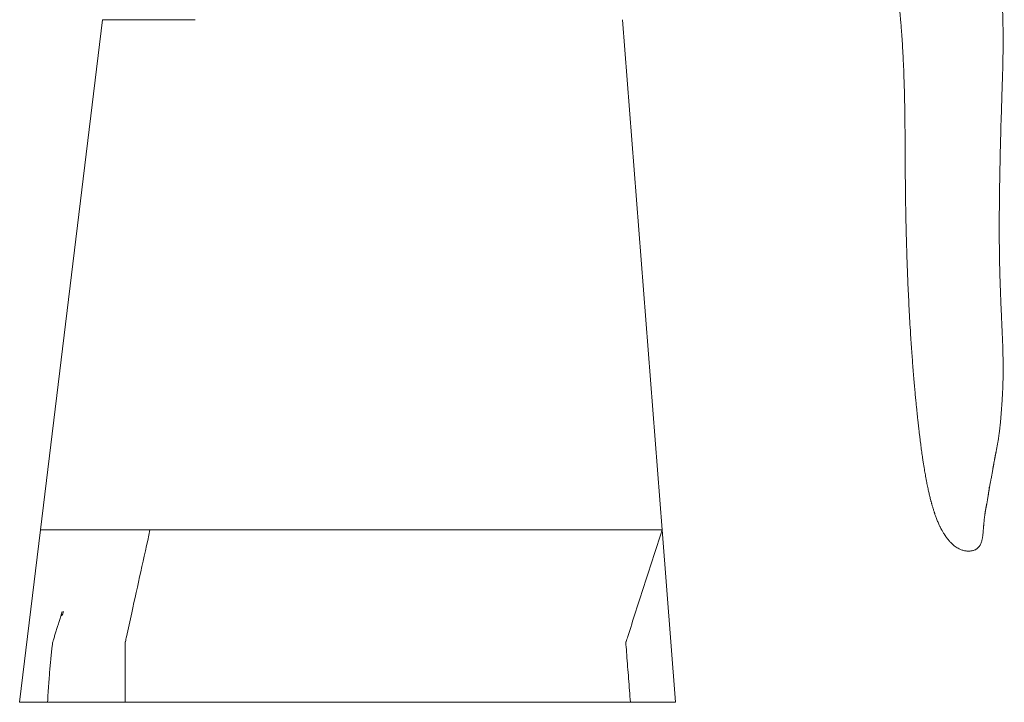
# Model space of a CAD drawing. Header units: millimetres. Extents: x 750 to 2241, y 770 to 3170.
# Tile 1 of 15: x 750 to 2241, y 770 to 1803. Entities that reach past the tile are written whole.
import ezdxf

# ---------------------------------------------------------------- set-up
doc = ezdxf.new("R2010")
doc.units = ezdxf.units.MM

msp = doc.modelspace()

# ---------------------------------------------------------------- linework, layer by layer
at = {"color": 7, "linetype": 'Continuous', "lineweight": 15}
for p, q in [((875.2, 1803.2), (781.5, 1030.9)), ((1722.6, 1030.9), (1662.6, 1803.2)), ((2217.9, 1093.2), (2218.2, 1094.4)), ((781.5, 1030.9), (749.8, 770.1)), ((1034, 1030.9), (1722.6, 1030.9)), ((1742.8, 770.1), (1722.6, 1030.9)), ((909.6, 770.1), (1674.6, 770.1)), ((1674.6, 770.1), (1742.8, 770.1))]:
    msp.add_line(p, q, dxfattribs=at)
for points, knots in [([(2032.5, 2077.2), (2032.5, 2077.2), (2032.7, 2076.6), (2033, 2075.3), (2033.5, 2073.5), (2034, 2071.5), (2034.7, 2069.4), (2035.4, 2067.1), (2036.1, 2064.8), (2036.7, 2062.8), (2037.5, 2060.5), (2038.5, 2057.8), (2039.8, 2054.4), (2041.1, 2050.9), (2042.4, 2047.7), (2043.6, 2044.6), (2044.7, 2041.7), (2045.5, 2039.5), (2046, 2038.1), (2046.3, 2037.2), (2046.4, 2036.5), (2046.6, 2036.1), (2046.7, 2035.8), (2046.7, 2035.7), (2046.7, 2035.5), (2046.9, 2034.8), (2047.2, 2033.6), (2047.6, 2032.1), (2048, 2030.3), (2048.4, 2028.2), (2049, 2025.6), (2049.7, 2022.5), (2050.5, 2018.8), (2051.4, 2014.4), (2052.4, 2009.4), (2054, 2001.6), (2056.1, 1991.1), (2058.6, 1978), (2060.9, 1965.2), (2063.1, 1952.9), (2065.1, 1941.3), (2067, 1930.4), (2068.6, 1920.5), (2070, 1911.4), (2071.1, 1904.3), (2071.9, 1898.8), (2072.5, 1894.8), (2073.1, 1890.9), (2073.8, 1886.5), (2074.6, 1880.5), (2075.7, 1873), (2076.9, 1864.2), (2078.1, 1854.9), (2079.2, 1845.6), (2080.3, 1836.4), (2081.3, 1827.7), (2082.1, 1820.2), (2082.7, 1813.7), (2083.2, 1808.5), (2083.6, 1804.2), (2083.9, 1800.6), (2084.2, 1797.3), (2084.5, 1793.7), (2084.9, 1788.5), (2085.4, 1781.4), (2086.1, 1772.2), (2086.7, 1762.2), (2087.3, 1751.5), (2087.9, 1740.1), (2088.4, 1727.8), (2088.9, 1714.5), (2089.3, 1700.4), (2089.7, 1685.8), (2090, 1670.9), (2090.2, 1655.7), (2090.4, 1640), (2090.5, 1624.4), (2090.6, 1607.3), (2090.7, 1589.1), (2090.8, 1573.5), (2090.9, 1562.5), (2090.9, 1555.6), (2091, 1549.4), (2091.1, 1544), (2091.1, 1539.3), (2091.2, 1535.4), (2091.2, 1532), (2091.3, 1528.7), (2091.3, 1525.2), (2091.4, 1521.2), (2091.5, 1515.9), (2091.6, 1508.9), (2091.8, 1500.1), (2092, 1490.6), (2092.2, 1480.6), (2092.5, 1470.1), (2092.9, 1457.3), (2093.4, 1442), (2094, 1424.2), (2094.7, 1406.2), (2095.5, 1388.1), (2096.4, 1369.9), (2097.4, 1351.4), (2098.4, 1334.1), (2099.4, 1318.5), (2100.3, 1304.8), (2101.3, 1291.9), (2102.2, 1279.4), (2103.2, 1267.3), (2104.2, 1255.6), (2105.1, 1244.9), (2106, 1235), (2106.9, 1226.1), (2107.7, 1218), (2108.4, 1210.5), (2109.2, 1203.4), (2109.8, 1197.2), (2110.4, 1191.9), (2110.9, 1187.3), (2111.5, 1182.4), (2112.1, 1177.2), (2112.8, 1171.5), (2113.5, 1166), (2114.2, 1160.8), (2114.8, 1156), (2115.4, 1151.3), (2116.1, 1146.6), (2116.7, 1142.1), (2117.3, 1138), (2117.9, 1134.5), (2118.3, 1131.5), (2118.8, 1128.7), (2119.2, 1126), (2119.7, 1123.2), (2120.2, 1119.9), (2120.8, 1116.2), (2121.6, 1112.1), (2122.4, 1107.6), (2123.2, 1103.2), (2124.1, 1099), (2124.9, 1095.1), (2125.7, 1091.5), (2126.4, 1088.2), (2127.1, 1084.9), (2127.9, 1081.7), (2128.7, 1078.5), (2129.4, 1075.9), (2129.9, 1074), (2130.3, 1072.5), (2130.7, 1071), (2131.2, 1069.3), (2131.7, 1067.3), (2132.3, 1065.2), (2133, 1063.1), (2133.6, 1061), (2134.3, 1059), (2134.8, 1057.3), (2135.3, 1055.8), (2135.9, 1054.2), (2136.6, 1052.2), (2137.6, 1049.6), (2138.6, 1046.8), (2139.8, 1043.9), (2141, 1041.1), (2142.2, 1038.5), (2143.2, 1036.4), (2144, 1034.8), (2144.7, 1033.4), (2145.4, 1032.1), (2146.2, 1030.6), (2147.2, 1028.9), (2148.3, 1027), (2149.4, 1025.1), (2150.4, 1023.6), (2151.2, 1022.4), (2152, 1021.3), (2152.7, 1020.2), (2153.8, 1018.7), (2155.2, 1016.9), (2156.8, 1014.9), (2158.3, 1013.2), (2159.8, 1011.7), (2161.4, 1010.2), (2163, 1008.6), (2165.2, 1006.8), (2167.8, 1004.9), (2170.7, 1003.1), (2173.6, 1001.7), (2176.8, 1000.5), (2179.3, 999.7), (2181.8, 999.2), (2183.7, 999), (2185.5, 998.9), (2187.2, 998.9), (2189.3, 999), (2191.5, 999.4), (2193.4, 999.7), (2195.3, 1000.3), (2196.9, 1000.9), (2198.3, 1001.7), (2199.6, 1002.7), (2200.6, 1003.6), (2201.5, 1004.5), (2202.3, 1005.5), (2203.2, 1006.8), (2204.3, 1008.2), (2205.3, 1010.4), (2206.4, 1012.9), (2207, 1015.5), (2207.5, 1017.7), (2207.8, 1019.6), (2208.1, 1021.8), (2208.4, 1024.4), (2208.7, 1027.4), (2208.9, 1030.3), (2209, 1032.2), (2209.1, 1033.4), (2209.2, 1034.4), (2209.3, 1035.6), (2209.5, 1037.1), (2209.6, 1038.9), (2209.8, 1041), (2210, 1043.3), (2210.2, 1044.9), (2210.4, 1046.9), (2210.6, 1048.9), (2210.9, 1051.1), (2211.2, 1053.2), (2211.4, 1054.6), (2211.5, 1055.5), (2211.7, 1056.4), (2211.8, 1057.6), (2212, 1058.9), (2212.2, 1059.9), (2212.3, 1060.5), (2212.3, 1060.9), (2212.4, 1061.2), (2212.5, 1061.5), (2212.5, 1061.8), (2212.6, 1062.1), (2212.7, 1062.8), (2212.9, 1063.8), (2213.1, 1065), (2213.3, 1066.3), (2213.6, 1067.5), (2213.8, 1068.7), (2214, 1069.7), (2214.3, 1071.1), (2214.6, 1072.5), (2214.9, 1074), (2215.1, 1075.3), (2215.4, 1076.6), (2215.6, 1078.1), (2216, 1080.3), (2216.3, 1082.7), (2216.5, 1084.2), (2216.7, 1085.1), (2216.8, 1086.2), (2217, 1087.3), (2217.1, 1088.2), (2217.3, 1089.2), (2217.6, 1090.4), (2217.8, 1091.7), (2217.9, 1093.1), (2218, 1094.3), (2218.1, 1095.3), (2218.1, 1096.1), (2218.1, 1096.5), (2218.1, 1096.5), (2218.1, 1096.5)], [0, 0, 0, 0, 0.000077, 0.001718, 0.003092, 0.004315, 0.005501, 0.006909, 0.008237, 0.009373, 0.01039, 0.012489, 0.014778, 0.017537, 0.020409, 0.023357, 0.026178, 0.028765, 0.031338, 0.032679, 0.034069, 0.035183, 0.035682, 0.036007, 0.03631, 0.037364, 0.038822, 0.040055, 0.041542, 0.043354, 0.045212, 0.047443, 0.050112, 0.053283, 0.056796, 0.060444, 0.069173, 0.077814, 0.085933, 0.093661, 0.100896, 0.107558, 0.113586, 0.118986, 0.123753, 0.126357, 0.128707, 0.13081, 0.133233, 0.136387, 0.14109, 0.1462, 0.151569, 0.156876, 0.162183, 0.167131, 0.1714, 0.174903, 0.177831, 0.1802, 0.182025, 0.183738, 0.185697, 0.187883, 0.192354, 0.19739, 0.202962, 0.208727, 0.214934, 0.221667, 0.228917, 0.236646, 0.244816, 0.252887, 0.261285, 0.269975, 0.278783, 0.287275, 0.298615, 0.309347, 0.313407, 0.31735, 0.320882, 0.323955, 0.326625, 0.328831, 0.33062, 0.332474, 0.33453, 0.336786, 0.339241, 0.343826, 0.348957, 0.354623, 0.360641, 0.366865, 0.373294, 0.383806, 0.394814, 0.406317, 0.417759, 0.429655, 0.442009, 0.454831, 0.465047, 0.474836, 0.484176, 0.493074, 0.50269, 0.511747, 0.52025, 0.528201, 0.535602, 0.542335, 0.54862, 0.554811, 0.560951, 0.565017, 0.569081, 0.573486, 0.578365, 0.583718, 0.589517, 0.594176, 0.598864, 0.60358, 0.608322, 0.613076, 0.617502, 0.621098, 0.624297, 0.627115, 0.629985, 0.633106, 0.636475, 0.640774, 0.645496, 0.650646, 0.656224, 0.661002, 0.665892, 0.670433, 0.674602, 0.678404, 0.682977, 0.687298, 0.691365, 0.693381, 0.695198, 0.697177, 0.699635, 0.70247, 0.70547, 0.708624, 0.712174, 0.715334, 0.718044, 0.720311, 0.722444, 0.726016, 0.730056, 0.734534, 0.739121, 0.743691, 0.74825, 0.751281, 0.753986, 0.756368, 0.758494, 0.761076, 0.764305, 0.768176, 0.771864, 0.774955, 0.777439, 0.779511, 0.781881, 0.784614, 0.789468, 0.7942, 0.798393, 0.802099, 0.805933, 0.81007, 0.81449, 0.821242, 0.82816, 0.835065, 0.839059, 0.84287, 0.846255, 0.849218, 0.851225, 0.853075, 0.85478, 0.856655, 0.859024, 0.861936, 0.864592, 0.86694, 0.868981, 0.870705, 0.872109, 0.873206, 0.874309, 0.876303, 0.87902, 0.882368, 0.885897, 0.889721, 0.893638, 0.897343, 0.901902, 0.906006, 0.909707, 0.913138, 0.915743, 0.918596, 0.921897, 0.92564, 0.92977, 0.935048, 0.940012, 0.944672, 0.946829, 0.948953, 0.951052, 0.952796, 0.953506, 0.953871, 0.954304, 0.955002, 0.955833, 0.956544, 0.95675, 0.956935, 0.95711, 0.957286, 0.957683, 0.958106, 0.958892, 0.95963, 0.960353, 0.961081, 0.961821, 0.962624, 0.963535, 0.964582, 0.967071, 0.969708, 0.972408, 0.975133, 0.977852, 0.983264, 0.988651, 0.989953, 0.991048, 0.991946, 0.992703, 0.993056, 0.993408, 0.994343, 0.995266, 0.99593, 0.996583, 0.997243, 0.997954, 0.998781, 1, 1, 1, 1]), ([(2218.2, 1094.5), (2218.4, 1095.5), (2218.8, 1097.5), (2219.3, 1100.5), (2219.8, 1103), (2220.3, 1105.7), (2220.8, 1108.7), (2221.4, 1111.9), (2221.9, 1114.6), (2222.4, 1117.4), (2222.9, 1120.4), (2223.4, 1122.9), (2223.7, 1124.9), (2224, 1126.2), (2224.2, 1127.5), (2224.4, 1128.7), (2224.7, 1130.1), (2225, 1131.8), (2225.3, 1133.8), (2225.7, 1135.8), (2226, 1137.6), (2226.3, 1139.1), (2226.6, 1140.5), (2226.8, 1141.9), (2227, 1143.1), (2227.2, 1144.1), (2227.4, 1145.1), (2227.6, 1146), (2227.8, 1146.9), (2228, 1147.7), (2228.2, 1148.5), (2228.4, 1149.9), (2228.9, 1152), (2229.4, 1154.7), (2229.9, 1157.5), (2230.4, 1160.2), (2230.8, 1162.8), (2231.3, 1165.5), (2231.7, 1168), (2232.1, 1170.5), (2232.4, 1172.8), (2232.7, 1174.9), (2233, 1177), (2233.3, 1179.3), (2233.7, 1182.4), (2234.1, 1186.4), (2234.7, 1191.3), (2235.2, 1196.9), (2235.7, 1203), (2236.2, 1209.6), (2236.7, 1216.4), (2237.2, 1223.2), (2237.6, 1230.1), (2238, 1236), (2238.2, 1240.9), (2238.4, 1244.7), (2238.5, 1248.5), (2238.6, 1252.3), (2238.8, 1255.9), (2238.8, 1259.1), (2238.9, 1261.9), (2238.9, 1264.3), (2239, 1266.2), (2239, 1267.6), (2239, 1268.7), (2239, 1269.9), (2239, 1271.5), (2239, 1273.4), (2239, 1275.7), (2239, 1278.3), (2239, 1281), (2238.9, 1286.3), (2238.8, 1294.6), (2238.5, 1305.9), (2238.1, 1317.4), (2237.6, 1328.8), (2237.1, 1340.2), (2236.6, 1352.1), (2236, 1364.7), (2235.4, 1378.1), (2234.9, 1391.8), (2234.4, 1405.9), (2234, 1420.6), (2233.6, 1435.2), (2233.4, 1450.1), (2233.2, 1465.2), (2233.1, 1481.2), (2233.1, 1498.3), (2233.2, 1515), (2233.4, 1531.1), (2233.6, 1546.3), (2233.8, 1561.6), (2234.1, 1576.7), (2234.4, 1592.7), (2234.8, 1609.7), (2235.3, 1627.4), (2235.7, 1644.6), (2236.3, 1661.6), (2236.7, 1676.1), (2237.1, 1688.3), (2237.4, 1698.1), (2237.7, 1708), (2238, 1716), (2238.2, 1722), (2238.3, 1725.6), (2238.3, 1728.9), (2238.4, 1731.7), (2238.5, 1734.1), (2238.5, 1736.6), (2238.6, 1740.1), (2238.7, 1745), (2238.8, 1751.4), (2238.9, 1758.7), (2238.9, 1766.6), (2239, 1775), (2238.9, 1783.3), (2238.8, 1791.3), (2238.7, 1798.9), (2238.5, 1806.1), (2238.3, 1812.6), (2238.1, 1818.5), (2237.9, 1824), (2237.8, 1829.3), (2237.5, 1835.1), (2237.3, 1841.8), (2237.1, 1849), (2237, 1856), (2236.9, 1862.3), (2236.8, 1867.1), (2236.8, 1870.8), (2236.8, 1873.9), (2236.7, 1877.2), (2236.7, 1881), (2236.8, 1885.2), (2236.8, 1889.5), (2236.8, 1893.3), (2236.9, 1896.4), (2236.9, 1899.3), (2237, 1902.4), (2237, 1908.8), (2237.3, 1918), (2237.5, 1929.6), (2237.7, 1940.7), (2237.9, 1949.2), (2237.9, 1955.7), (2238, 1960.2), (2238.1, 1964.8), (2238.3, 1969.9), (2238.4, 1974.3), (2238.5, 1978.1), (2238.6, 1980.9), (2238.7, 1983.5), (2238.7, 1985.7), (2238.8, 1987.9), (2238.9, 1990.5), (2239.1, 1993.7), (2239.3, 1997.4), (2239.5, 2000.9), (2239.7, 2003.8), (2239.8, 2006.2), (2239.9, 2008.6), (2240.1, 2011.6), (2240.2, 2014.8), (2240.3, 2017.9), (2240.4, 2020.8), (2240.5, 2023.7), (2240.6, 2026.5), (2240.7, 2029), (2240.7, 2031.3), (2240.8, 2033.5), (2240.8, 2035.7), (2240.8, 2038), (2240.7, 2040.4), (2240.7, 2042.4), (2240.7, 2043.9), (2240.7, 2044.9), (2240.7, 2045.9), (2240.6, 2047.1), (2240.6, 2048.6), (2240.6, 2051), (2240.5, 2054.5), (2240.4, 2059.2), (2240.2, 2064.9), (2239.9, 2071.4), (2239.7, 2077.2), (2239.5, 2080.9), (2239.4, 2082.1)], [0, 0, 0, 0, 0.00537, 0.009843, 0.013437, 0.016168, 0.021294, 0.025725, 0.029672, 0.033639, 0.037652, 0.041733, 0.043553, 0.045291, 0.046869, 0.048288, 0.049725, 0.051782, 0.054146, 0.056508, 0.05847, 0.059738, 0.060808, 0.061792, 0.06269, 0.063507, 0.064171, 0.064901, 0.065715, 0.0669, 0.068244, 0.069661, 0.073824, 0.07853, 0.083197, 0.088216, 0.093024, 0.097524, 0.102894, 0.107718, 0.111986, 0.116096, 0.120482, 0.125144, 0.130081, 0.139837, 0.150485, 0.161987, 0.17601, 0.19017, 0.203893, 0.217199, 0.23014, 0.242764, 0.249318, 0.255804, 0.262228, 0.268594, 0.274515, 0.279629, 0.284052, 0.287786, 0.290831, 0.292608, 0.29408, 0.2959, 0.29825, 0.301133, 0.304486, 0.308311, 0.312268, 0.316291, 0.331216, 0.347031, 0.361766, 0.376185, 0.390104, 0.403501, 0.418745, 0.433605, 0.44852, 0.463475, 0.478459, 0.493538, 0.507322, 0.521641, 0.536494, 0.551881, 0.567802, 0.580685, 0.593829, 0.606685, 0.619135, 0.631181, 0.645931, 0.66003, 0.673482, 0.68641, 0.699529, 0.706878, 0.714321, 0.721862, 0.729408, 0.732454, 0.735187, 0.737607, 0.739714, 0.741508, 0.743155, 0.745288, 0.749338, 0.754174, 0.75959, 0.765597, 0.772111, 0.778352, 0.784146, 0.789995, 0.795288, 0.80008, 0.804408, 0.808466, 0.812196, 0.81648, 0.821367, 0.826852, 0.832119, 0.836635, 0.840394, 0.84254, 0.844743, 0.847048, 0.849764, 0.852953, 0.856172, 0.859021, 0.861169, 0.862992, 0.86528, 0.86805, 0.876932, 0.88561, 0.894003, 0.902045, 0.905525, 0.908443, 0.91187, 0.915436, 0.919433, 0.921599, 0.923633, 0.925529, 0.927135, 0.928507, 0.930251, 0.932841, 0.935587, 0.93826, 0.940375, 0.942018, 0.943492, 0.945786, 0.948487, 0.950608, 0.9526, 0.955045, 0.957181, 0.958806, 0.960634, 0.962079, 0.963668, 0.965388, 0.967236, 0.968958, 0.969766, 0.970379, 0.971147, 0.97225, 0.973425, 0.974865, 0.977961, 0.98178, 0.986269, 0.991392, 0.997163, 1, 1, 1, 1]), ([(875.2, 1803.2), (875.2, 1803.2), (875.2, 1803.2), (875.2, 1803.2), (875.3, 1803.2), (875.3, 1803.2), (875.3, 1803.2), (875.4, 1803.2), (875.5, 1803.2), (875.5, 1803.2), (875.6, 1803.2), (875.7, 1803.2), (875.8, 1803.2), (876.1, 1803.2), (876.7, 1803.2), (877.9, 1803.2), (879.5, 1803.2), (881.4, 1803.2), (883.6, 1803.2), (887, 1803.2), (892.1, 1803.2), (899.4, 1803.2), (907.7, 1803.2), (917.2, 1803.2), (927.5, 1803.2), (938.7, 1803.2), (950.6, 1803.2), (960.9, 1803.2), (969.4, 1803.2), (975.9, 1803.2), (982.4, 1803.2), (989, 1803.2), (995.6, 1803.2), (1000.7, 1803.2), (1004.4, 1803.2), (1006.6, 1803.2), (1008.8, 1803.2), (1011, 1803.2), (1013.2, 1803.2), (1014.7, 1803.2), (1015.4, 1803.2)], [0, 0, 0, 0, 0.005213, 0.010424, 0.015634, 0.020842, 0.02605, 0.031257, 0.036465, 0.041673, 0.046881, 0.052092, 0.057303, 0.062517, 0.093771, 0.125027, 0.156281, 0.187537, 0.218791, 0.250047, 0.312536, 0.375024, 0.437512, 0.5, 0.562489, 0.624977, 0.687465, 0.749953, 0.781207, 0.812463, 0.843717, 0.874973, 0.906227, 0.937483, 0.947907, 0.958325, 0.96874, 0.979155, 0.989574, 1, 1, 1, 1]), ([(781.5, 1030.9), (781.5, 1030.9), (783.5, 1030.9), (792.6, 1030.9), (807.4, 1030.9), (827.6, 1030.9), (852.4, 1030.9), (881.2, 1030.9), (913, 1030.9), (935.6, 1030.9), (947.1, 1030.9)], [0.5, 0.5, 0.5, 0.5, 0.5143993, 0.5287985, 0.5431978, 0.5575971, 0.5719963, 0.5863956, 0.6007948, 0.6151941, 0.6151941, 0.6151941, 0.6151941]), ([(909.6, 770.1), (909.6, 781.6), (909.6, 804.6), (909.6, 833.6), (909.6, 852.3), (909.6, 858.7), (909.6, 859.7), (909.6, 860), (909.6, 860.3), (909.6, 860.4), (909.6, 860.5), (909.7, 860.7), (909.7, 861), (909.8, 861.4), (910.5, 864.2), (913.7, 878.7), (921.3, 913.6), (933.2, 967.6), (942.5, 1009.8), (947.1, 1030.9)], [0, 0, 0, 0, 0.125, 0.25, 0.304688, 0.310547, 0.311523, 0.313477, 0.313965, 0.3141, 0.314453, 0.31543, 0.316406, 0.318359, 0.320312, 0.351562, 0.5, 0.75, 1, 1, 1, 1]), ([(947.1, 1030.9), (954.3, 1030.9), (961.5, 1030.9), (970.6, 1030.9), (972.4, 1030.9), (976, 1030.9), (977.8, 1030.9), (983.3, 1030.9), (986.9, 1030.9), (997.8, 1030.9), (1005, 1030.9), (1014.1, 1030.9), (1015.9, 1030.9), (1019.6, 1030.9), (1021.4, 1030.9), (1024.1, 1030.9), (1025, 1030.9), (1026.8, 1030.9), (1027.7, 1030.9), (1029, 1030.9), (1029.5, 1030.9), (1030.2, 1030.9), (1030.4, 1030.9), (1030.8, 1030.9), (1031.1, 1030.9), (1032.2, 1030.9), (1033.1, 1030.9), (1034, 1030.9)], [0, 0, 0, 0, 0.25, 0.25, 0.3125, 0.3125, 0.375, 0.375, 0.5, 0.5, 0.75, 0.75, 0.8125, 0.8125, 0.875, 0.875, 0.90625, 0.90625, 0.9375, 0.9375, 0.953125, 0.953125, 0.960937, 0.960937, 0.96875, 0.96875, 1, 1, 1, 1]), ([(1674.6, 770.1), (1673.7, 782.1), (1671.8, 806), (1669.6, 835.2), (1668.2, 853), (1667.7, 858.9), (1667.7, 859.7), (1667.6, 860), (1667.6, 860.3), (1667.6, 860.4), (1667.6, 860.5), (1667.7, 860.7), (1667.8, 861), (1667.9, 861.4), (1668.9, 864.3), (1673.7, 879.4), (1685.2, 915), (1702.5, 968.7), (1715.9, 1010.2), (1722.6, 1030.9)], [0, 0, 0, 0, 0.125, 0.25, 0.304688, 0.310547, 0.311523, 0.313477, 0.313965, 0.3141, 0.314453, 0.31543, 0.316406, 0.318359, 0.320312, 0.351562, 0.5, 0.75, 1, 1, 1, 1]), ([(814.3, 907.5), (813.5, 905.2), (812.1, 900.6), (810, 893.9), (808.1, 887.7), (806.4, 882.6), (805.1, 878.4), (804.2, 875.2), (803.2, 872.1), (802.3, 869.1), (801.5, 866.3), (800.7, 863.7), (800, 861.4), (799.5, 858.7), (799.1, 855.6), (798.6, 851.5), (798, 846.1), (797.3, 839.3), (796.5, 831.1), (795.6, 821.5), (794.7, 810.2), (793.8, 797.8), (792.9, 784.3), (792.3, 775), (792, 770.1)], [0, 0, 0, 0, 0.063888, 0.123192, 0.177644, 0.227046, 0.255459, 0.281817, 0.306124, 0.328438, 0.352841, 0.368885, 0.386512, 0.40528, 0.425755, 0.447948, 0.488823, 0.534653, 0.585546, 0.653419, 0.728818, 0.811807, 0.902294, 1, 1, 1, 1]), ([(816.4, 907.6), (816, 906.4), (815.1, 904.2), (814.1, 901.9), (813.6, 900.8)], [0, 0, 0, 0, 0.496109, 1, 1, 1, 1]), ([(749.8, 770.1), (750, 770.1), (750.2, 770.1), (752.4, 770.1), (755.8, 770.1), (760.5, 770.1), (766.6, 770.1), (773.9, 770.1), (782.3, 770.1), (788.8, 770.1), (792, 770.1)], [0, 0, 0, 0, 0.125781, 0.251563, 0.377344, 0.503126, 0.628907, 0.754689, 0.88047, 1, 1, 1, 1]), ([(792.1, 770.1), (792.1, 770.1), (792.1, 770.1), (793.5, 770.1), (796, 770.1), (799.6, 770.1), (804.4, 770.1), (810.2, 770.1), (816.9, 770.1), (824.6, 770.1), (833.2, 770.1), (842.6, 770.1), (852.8, 770.1), (863.6, 770.1), (871.2, 770.1), (875, 770.1)], [0, 0, 0, 0, 0.05742, 0.135968, 0.214517, 0.293065, 0.371613, 0.450162, 0.52871, 0.607258, 0.685807, 0.764355, 0.842903, 0.921452, 1, 1, 1, 1])]:
    msp.add_open_spline(points, degree=3, knots=knots, dxfattribs=at)
msp.add_open_spline([(875, 770.1), (877.7, 770.1), (883.2, 770.1), (892, 770.1), (901, 770.1), (906.8, 770.1), (909.6, 770.1)], degree=3, dxfattribs=at)

doc.saveas('drawing.dxf')
